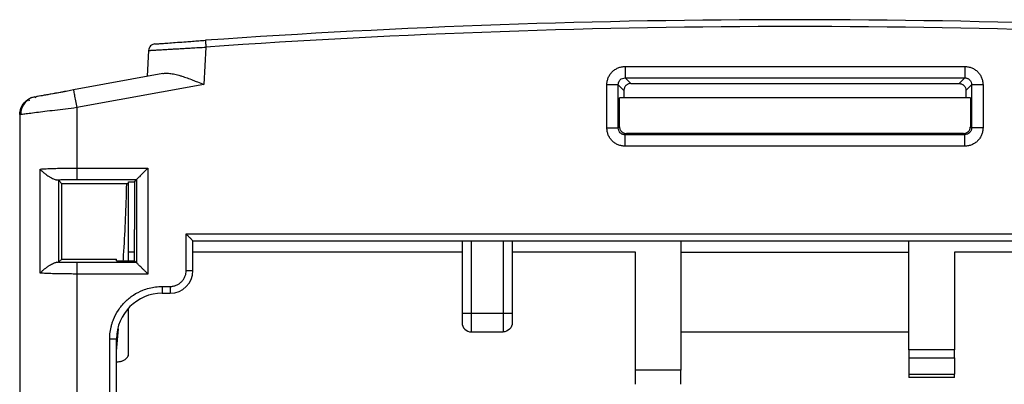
# Model space of a CAD drawing. Header units: inches. Extents: x 0 to 559, y 0 to 432.
# Tile 10 of 28: x 178 to 221, y 204 to 220. Entities that reach past the tile are written whole.
import ezdxf

# ---------------------------------------------------------------- set-up
doc = ezdxf.new("R2010")
doc.units = ezdxf.units.IN
doc.header["$LTSCALE"] = 10
doc.header["$MEASUREMENT"] = 0

msp = doc.modelspace()

# ---------------------------------------------------------------- linework, layer by layer
for p, q in [((183.204, 218.246), (183.144, 217.113)), ((185.715, 218.392), (185.629, 216.752)), ((183.819, 217.236), (179.905, 216.524)), ((204.1, 217.543), (218.996, 217.543)), ((204.1, 217.043), (218.996, 217.043)), ((204.347, 216.796), (204.1, 217.043)), ((204.347, 216.796), (218.748, 216.796)), ((218.996, 217.043), (218.748, 216.796)), ((179.905, 216.524), (179.91, 216.497)), ((185.629, 216.752), (180.048, 215.737)), ((203.301, 214.848), (203.301, 216.744)), ((203.8, 214.848), (203.8, 216.744)), ((203.8, 216.744), (204.048, 216.496)), ((204.048, 216.496), (204.048, 216.175)), ((219.048, 216.496), (219.295, 216.744)), ((219.048, 216.496), (219.048, 216.175)), ((219.295, 216.744), (219.295, 214.848)), ((219.795, 216.744), (219.795, 214.848)), ((178.205, 216.215), (178.07, 216.165)), ((178.264, 216.171), (178.213, 216.203)), ((204.048, 216.175), (203.855, 216.175)), ((203.855, 214.903), (203.855, 216.175)), ((219.048, 216.175), (204.048, 216.175)), ((219.24, 216.175), (219.048, 216.175)), ((219.24, 216.175), (219.24, 214.903)), ((177.559, 215.55), (177.559, 215.434)), ((180.048, 215.737), (180.048, 213.089)), ((177.641, 215.44), (177.548, 215.428)), ((177.548, 215.428), (177.548, 191.596)), ((203.855, 214.903), (203.8, 214.848)), ((219.295, 214.848), (219.24, 214.903)), ((204.155, 214.603), (204.1, 214.548)), ((218.996, 214.548), (204.1, 214.548)), ((218.941, 214.603), (204.155, 214.603)), ((218.941, 214.603), (218.996, 214.548)), ((218.996, 214.049), (204.1, 214.049)), ((178.446, 208.477), (178.442, 213.044)), ((180.048, 213.089), (183.173, 213.089)), ((183.173, 213.089), (183.171, 208.44)), ((179.264, 208.975), (179.261, 212.546)), ((179.398, 212.396), (179.261, 212.546)), ((180.048, 212.591), (182.675, 212.591)), ((182.313, 212.396), (182.313, 212.488)), ((182.313, 212.488), (182.581, 212.488)), ((182.581, 212.488), (182.58, 210.396)), ((182.581, 212.488), (182.675, 212.591)), ((182.675, 212.591), (182.672, 208.939)), ((182.313, 212.396), (179.397, 212.396)), ((179.398, 209.096), (179.398, 212.396)), ((182.313, 209.022), (182.313, 212.396)), ((182.58, 209.022), (182.58, 210.396)), ((184.848, 210.196), (238.248, 210.196)), ((184.848, 208.596), (184.848, 210.196)), ((185.148, 209.896), (237.948, 209.896)), ((185.148, 208.596), (185.148, 209.896)), ((196.948, 209.896), (196.948, 206.704)), ((197.348, 209.896), (197.348, 206.704)), ((198.748, 209.896), (198.748, 206.704)), ((199.148, 209.896), (199.148, 206.704)), ((206.548, 209.896), (206.548, 204.219)), ((216.548, 205.111), (216.548, 209.896)), ((179.264, 208.975), (179.398, 209.096)), ((179.398, 209.096), (181.798, 209.096)), ((181.798, 209.022), (181.798, 209.096)), ((181.798, 209.022), (182.58, 209.022)), ((182.58, 209.404), (182.313, 209.404)), ((182.58, 209.022), (182.672, 208.939)), ((196.948, 209.404), (185.148, 209.404)), ((204.548, 209.404), (199.148, 209.404)), ((204.548, 204.219), (204.548, 209.404)), ((206.548, 209.404), (216.548, 209.404)), ((230.022, 209.404), (218.548, 209.404)), ((218.548, 209.404), (218.548, 205.111)), ((182.672, 208.939), (180.047, 208.939)), ((184.848, 208.596), (185.148, 208.596)), ((180.048, 208.44), (180.048, 191.596)), ((183.171, 208.44), (180.048, 208.44)), ((183.798, 207.896), (184.148, 207.896)), ((183.798, 207.896), (183.798, 207.596)), ((183.798, 207.596), (184.148, 207.596)), ((182.313, 204.86), (182.313, 206.936)), ((198.748, 206.704), (197.348, 206.704)), ((197.348, 206.704), (197.348, 205.904)), ((198.748, 206.704), (198.748, 205.904)), ((181.798, 205.054), (181.886, 206.03)), ((181.498, 191.596), (181.498, 205.596)), ((181.498, 205.596), (181.798, 205.596)), ((181.798, 191.896), (181.798, 205.596)), ((197.348, 205.904), (198.748, 205.904)), ((206.548, 205.904), (216.548, 205.904)), ((218.548, 205.111), (216.548, 205.111)), ((216.548, 204.758), (218.548, 204.758)), ((216.548, 204.758), (216.548, 204.051)), ((218.548, 204.758), (218.548, 204.051)), ((181.798, 204.596), (181.872, 204.596)), ((206.548, 204.219), (204.548, 204.219)), ((216.548, 204.051), (218.548, 204.051)), ((218.548, 203.904), (216.548, 203.904))]:
    msp.add_line(p, q)
for centre, radius, start, end in [((211.548, -150.404), 370, 85.9932, 94.0068), ((211.548, -150.404), 369.7, 85.9932, 94.0068), ((178.348, 215.428), 0.8, 179.0732, 180), ((184.148, 208.596), 1, 270, 0), ((183.798, 205.596), 2, 90, 180)]:
    msp.add_arc(centre, radius, start, end)
for points, knots in [([(183.481, 218.53), (183.416, 218.525), (183.344, 218.495), (183.238, 218.389), (183.207, 218.314), (183.204, 218.246)], [0, 0, 0, 0, 0.5, 0.5, 1, 1, 1, 1]), ([(183.481, 218.53), (183.482, 218.53), (183.483, 218.53), (183.498, 218.531), (183.521, 218.533), (183.554, 218.535), (183.596, 218.538), (183.681, 218.545), (183.839, 218.557), (184.116, 218.577), (184.456, 218.603), (184.802, 218.628), (185.124, 218.651), (185.407, 218.671), (185.598, 218.685), (185.694, 218.691)], [0, 0, 0, 0, 0.0407013, 0.0813173, 0.1220278, 0.1630115, 0.2044433, 0.2464929, 0.3726492, 0.4976716, 0.6226708, 0.750023, 0.8343042, 0.9171581, 1, 1, 1, 1]), ([(185.694, 218.691), (185.694, 218.691), (185.696, 218.659), (185.704, 218.548), (185.709, 218.47), (185.715, 218.392)], [0, 0, 0, 0, 0.5, 0.5, 1, 1, 1, 1]), ([(183.204, 218.246), (183.205, 218.246), (183.207, 218.246), (183.221, 218.247), (183.246, 218.249), (183.28, 218.251), (183.325, 218.253), (183.38, 218.257), (183.446, 218.261), (183.523, 218.265), (183.611, 218.271), (183.709, 218.277), (183.818, 218.283), (183.934, 218.29), (184.061, 218.297), (184.207, 218.306), (184.38, 218.316), (184.585, 218.328), (184.822, 218.342), (185.091, 218.357), (185.393, 218.374), (185.605, 218.386), (185.715, 218.392)], [0, 0, 0, 0, 0.038809, 0.078131, 0.117947, 0.158247, 0.199038, 0.240321, 0.282102, 0.324384, 0.367166, 0.410443, 0.454213, 0.49848, 0.539908, 0.587414, 0.640996, 0.70065, 0.766367, 0.83815, 0.91603, 1, 1, 1, 1]), ([(183.819, 217.236), (183.845, 217.24), (183.898, 217.248), (183.984, 217.25), (184.077, 217.246), (184.178, 217.234), (184.288, 217.215), (184.406, 217.189), (184.532, 217.156), (184.692, 217.108), (184.895, 217.039), (185.122, 216.954), (185.371, 216.856), (185.534, 216.79), (185.629, 216.752)], [0, 0, 0, 0, 0.0532987, 0.1088934, 0.1669867, 0.2277562, 0.2913573, 0.3579252, 0.4275781, 0.500419, 0.6173853, 0.75057, 0.8541899, 1, 1, 1, 1]), ([(203.301, 216.744), (203.301, 216.77), (203.303, 216.822), (203.315, 216.899), (203.334, 216.976), (203.369, 217.074), (203.431, 217.19), (203.53, 217.311), (203.652, 217.412), (203.79, 217.485), (203.942, 217.534), (204.047, 217.54), (204.1, 217.543)], [0, 0, 0, 0, 0.0625085, 0.1246511, 0.1870358, 0.2502637, 0.3742256, 0.4997198, 0.6227672, 0.7493773, 0.8739232, 1, 1, 1, 1]), ([(204.1, 217.543), (204.1, 217.416), (204.1, 217.29), (204.1, 217.107), (204.1, 217.05), (204.1, 217.043)], [0, 0, 0, 0, 0.5, 0.5, 1, 1, 1, 1]), ([(218.996, 217.543), (219.022, 217.542), (219.074, 217.54), (219.152, 217.529), (219.228, 217.509), (219.327, 217.474), (219.443, 217.412), (219.564, 217.313), (219.664, 217.191), (219.738, 217.052), (219.786, 216.901), (219.792, 216.796), (219.795, 216.744)], [0, 0, 0, 0, 0.062662, 0.124952, 0.187483, 0.25086, 0.374927, 0.500528, 0.623482, 0.749995, 0.874234, 1, 1, 1, 1]), ([(218.996, 217.543), (218.996, 217.485), (218.996, 217.424), (218.996, 217.304), (218.996, 217.247), (218.996, 217.15), (218.996, 217.112), (218.996, 217.06), (218.996, 217.046), (218.996, 217.043)], [0, 0, 0, 0, 0.25, 0.25, 0.5, 0.5, 0.75, 0.75, 1, 1, 1, 1]), ([(203.8, 216.744), (203.801, 216.76), (203.802, 216.791), (203.813, 216.837), (203.831, 216.881), (203.856, 216.922), (203.902, 216.975), (203.982, 217.031), (204.06, 217.039), (204.1, 217.043)], [0, 0, 0, 0, 0.100863, 0.201548, 0.302061, 0.402473, 0.502847, 0.751041, 1, 1, 1, 1]), ([(204.347, 216.796), (204.33, 216.795), (204.295, 216.793), (204.244, 216.779), (204.197, 216.757), (204.154, 216.727), (204.117, 216.69), (204.086, 216.647), (204.064, 216.599), (204.05, 216.548), (204.049, 216.514), (204.048, 216.496)], [0, 0, 0, 0, 0.111181, 0.22231, 0.333401, 0.44447, 0.55553, 0.666599, 0.77769, 0.888819, 1, 1, 1, 1]), ([(218.748, 216.796), (218.762, 216.795), (218.791, 216.794), (218.833, 216.785), (218.875, 216.771), (218.919, 216.745), (218.975, 216.697), (219.036, 216.615), (219.044, 216.536), (219.048, 216.496)], [0, 0, 0, 0, 0.091269, 0.181437, 0.272138, 0.374514, 0.501369, 0.747629, 1, 1, 1, 1]), ([(218.996, 217.043), (219.012, 217.043), (219.043, 217.041), (219.089, 217.03), (219.133, 217.012), (219.174, 216.987), (219.227, 216.942), (219.283, 216.861), (219.291, 216.783), (219.295, 216.744)], [0, 0, 0, 0, 0.100839, 0.20147, 0.301935, 0.402289, 0.502615, 0.750902, 1, 1, 1, 1]), ([(179.907, 216.512), (179.728, 216.479), (179.372, 216.414), (178.941, 216.336), (178.741, 216.299), (178.671, 216.287)], [0, 0, 0, 0, 0.3933761, 0.7866792, 1, 1, 1, 1]), ([(178.829, 216.329), (179.07, 216.372), (179.424, 216.437), (179.69, 216.485), (179.775, 216.501)], [0, 0, 0, 0, 0.678082, 1, 1, 1, 1]), ([(179.91, 216.497), (179.911, 216.489), (179.915, 216.468), (179.945, 216.305), (179.991, 216.047), (180.029, 215.84), (180.048, 215.737)], [0, 0, 0, 0, 0.154169, 0.436112, 0.718057, 1, 1, 1, 1]), ([(203.8, 216.744), (203.793, 216.744), (203.737, 216.744), (203.553, 216.744), (203.427, 216.744), (203.301, 216.744)], [0, 0, 0, 0, 0.5, 0.5, 1, 1, 1, 1]), ([(219.795, 216.744), (219.668, 216.744), (219.542, 216.744), (219.359, 216.744), (219.302, 216.744), (219.295, 216.744)], [0, 0, 0, 0, 0.5, 0.5, 1, 1, 1, 1]), ([(177.548, 215.441), (177.551, 215.624), (177.619, 215.806), (177.856, 216.085), (178.024, 216.182), (178.205, 216.215)], [0, 0, 0, 0, 0.5, 0.5, 1, 1, 1, 1]), ([(177.969, 216.117), (177.903, 216.068), (177.772, 215.969), (177.649, 215.753), (177.593, 215.568), (177.601, 215.463), (177.603, 215.438)], [0, 0, 0, 0, 0.302974, 0.610942, 0.909302, 1, 1, 1, 1]), ([(178.066, 216.177), (178.025, 216.157), (177.94, 216.117), (177.956, 216.067), (177.964, 216.041)], [0, 0, 0, 0, 0.482757, 1, 1, 1, 1]), ([(178.671, 216.287), (178.607, 216.275), (178.403, 216.238), (178.286, 216.217), (178.207, 216.202)], [0, 0, 0, 0, 0.313977, 1, 1, 1, 1]), ([(178.29, 216.231), (178.302, 216.233), (178.351, 216.242), (178.515, 216.272), (178.7, 216.305), (178.7, 216.305)], [0, 0, 0, 0, 0.242906, 0.998284, 1, 1, 1, 1]), ([(180.048, 215.737), (179.72, 215.697), (179.066, 215.616), (178.362, 215.529), (177.95, 215.478), (177.701, 215.447), (177.66, 215.442), (177.641, 215.44)], [0, 0, 0, 0, 0.287045, 0.573086, 0.721823, 0.866574, 1, 1, 1, 1]), ([(204.1, 214.049), (204.073, 214.049), (204.021, 214.051), (203.944, 214.063), (203.867, 214.082), (203.769, 214.117), (203.652, 214.179), (203.531, 214.278), (203.431, 214.4), (203.358, 214.539), (203.309, 214.69), (203.304, 214.795), (203.301, 214.848)], [0, 0, 0, 0, 0.062662, 0.124953, 0.187483, 0.250859, 0.374926, 0.500526, 0.623479, 0.749992, 0.874231, 1, 1, 1, 1]), ([(203.301, 214.848), (203.427, 214.848), (203.553, 214.848), (203.737, 214.848), (203.793, 214.848), (203.8, 214.848)], [0, 0, 0, 0, 0.5, 0.5, 1, 1, 1, 1]), ([(204.1, 214.548), (204.084, 214.549), (204.052, 214.55), (204.006, 214.561), (203.962, 214.579), (203.922, 214.604), (203.868, 214.65), (203.813, 214.73), (203.804, 214.808), (203.8, 214.848)], [0, 0, 0, 0, 0.100838, 0.201469, 0.301933, 0.402287, 0.502611, 0.750912, 1, 1, 1, 1]), ([(203.855, 214.903), (203.856, 214.885), (203.858, 214.85), (203.872, 214.8), (203.894, 214.752), (203.924, 214.709), (203.961, 214.672), (204.004, 214.642), (204.052, 214.62), (204.102, 214.606), (204.137, 214.604), (204.155, 214.603)], [0, 0, 0, 0, 0.111181, 0.22231, 0.333401, 0.44447, 0.55553, 0.666599, 0.77769, 0.888819, 1, 1, 1, 1]), ([(218.941, 214.603), (218.958, 214.604), (218.993, 214.606), (219.044, 214.62), (219.091, 214.642), (219.134, 214.672), (219.171, 214.709), (219.202, 214.752), (219.224, 214.8), (219.238, 214.85), (219.239, 214.885), (219.24, 214.903)], [0, 0, 0, 0, 0.1111813, 0.2223099, 0.3334009, 0.4444694, 0.5555303, 0.6665988, 0.7776898, 0.8888186, 1, 1, 1, 1]), ([(219.795, 214.848), (219.794, 214.821), (219.793, 214.769), (219.781, 214.692), (219.761, 214.615), (219.726, 214.517), (219.664, 214.4), (219.565, 214.279), (219.443, 214.179), (219.304, 214.106), (219.153, 214.057), (219.048, 214.051), (218.996, 214.049)], [0, 0, 0, 0, 0.062661, 0.124951, 0.187482, 0.250859, 0.374925, 0.500526, 0.623479, 0.749992, 0.874231, 1, 1, 1, 1]), ([(219.295, 214.848), (219.295, 214.832), (219.293, 214.8), (219.282, 214.754), (219.264, 214.71), (219.239, 214.67), (219.194, 214.616), (219.113, 214.561), (219.035, 214.552), (218.996, 214.548)], [0, 0, 0, 0, 0.100835, 0.201465, 0.301929, 0.402284, 0.502611, 0.750911, 1, 1, 1, 1]), ([(219.795, 214.848), (219.737, 214.848), (219.676, 214.848), (219.556, 214.848), (219.499, 214.848), (219.402, 214.848), (219.364, 214.848), (219.312, 214.848), (219.298, 214.848), (219.295, 214.848)], [0, 0, 0, 0, 0.25, 0.25, 0.5, 0.5, 0.75, 0.75, 1, 1, 1, 1]), ([(204.1, 214.049), (204.1, 214.106), (204.1, 214.168), (204.1, 214.287), (204.1, 214.345), (204.1, 214.441), (204.1, 214.48), (204.1, 214.532), (204.1, 214.545), (204.1, 214.548)], [0, 0, 0, 0, 0.25, 0.25, 0.5, 0.5, 0.75, 0.75, 1, 1, 1, 1]), ([(218.996, 214.049), (218.996, 214.175), (218.996, 214.301), (218.996, 214.485), (218.996, 214.541), (218.996, 214.548)], [0, 0, 0, 0, 0.5, 0.5, 1, 1, 1, 1]), ([(178.442, 213.044), (178.484, 213.046), (178.569, 213.052), (178.705, 213.059), (178.844, 213.065), (178.988, 213.071), (179.135, 213.075), (179.285, 213.08), (179.436, 213.083), (179.588, 213.086), (179.742, 213.087), (179.895, 213.089), (179.997, 213.089), (180.048, 213.089)], [0, 0, 0, 0, 0.094461, 0.188206, 0.281238, 0.373557, 0.465165, 0.556065, 0.646259, 0.735747, 0.824532, 0.912615, 1, 1, 1, 1]), ([(178.442, 213.044), (178.455, 213.029), (178.487, 212.993), (178.551, 212.93), (178.637, 212.856), (178.736, 212.782), (178.837, 212.713), (178.934, 212.655), (179.024, 212.611), (179.099, 212.582), (179.139, 212.574), (179.158, 212.571)], [0, 0, 0, 0, 0.070642, 0.172656, 0.305496, 0.444979, 0.564383, 0.693259, 0.807487, 0.909014, 1, 1, 1, 1]), ([(180.048, 213.089), (180.048, 212.966), (180.048, 212.844), (180.048, 212.662), (180.048, 212.603), (180.048, 212.591)], [0, 0, 0, 0, 0.5, 0.5, 1, 1, 1, 1]), ([(183.173, 213.089), (183.15, 213.067), (183.11, 213.026), (183.055, 212.971), (183.012, 212.928), (182.96, 212.875), (182.897, 212.812), (182.825, 212.741), (182.766, 212.681), (182.72, 212.636), (182.688, 212.604), (182.679, 212.595), (182.675, 212.591)], [0, 0, 0, 0, 0.104118, 0.190208, 0.25827, 0.308305, 0.446961, 0.569623, 0.691417, 0.802558, 0.904708, 1, 1, 1, 1]), ([(179.158, 212.571), (179.192, 212.573), (179.262, 212.576), (179.369, 212.58), (179.479, 212.583), (179.59, 212.586), (179.703, 212.588), (179.817, 212.59), (179.932, 212.591), (180.009, 212.591), (180.048, 212.591)], [0, 0, 0, 0, 0.125003, 0.250004, 0.375001, 0.499993, 0.624911, 0.749833, 0.874916, 1, 1, 1, 1]), ([(182.089, 209.022), (182.095, 209.102), (182.164, 210.143), (182.214, 211.268), (182.24, 212.313), (182.242, 212.396)], [0, 0, 0, 0, 0.071549, 0.926899, 1, 1, 1, 1]), ([(184.848, 210.196), (184.865, 210.179), (184.895, 210.148), (184.936, 210.108), (184.977, 210.066), (185.02, 210.023), (185.069, 209.974), (185.111, 209.932), (185.142, 209.901), (185.146, 209.898), (185.148, 209.896)], [0, 0, 0, 0, 0.124951, 0.226573, 0.304872, 0.445026, 0.566778, 0.727332, 0.869758, 1, 1, 1, 1]), ([(178.446, 208.477), (178.459, 208.491), (178.485, 208.519), (178.545, 208.583), (178.631, 208.659), (178.741, 208.743), (178.845, 208.813), (178.942, 208.871), (179.03, 208.915), (179.106, 208.944), (179.146, 208.952), (179.166, 208.955)], [0, 0, 0, 0, 0.066928, 0.134615, 0.299472, 0.440976, 0.569229, 0.69214, 0.80389, 0.905892, 1, 1, 1, 1]), ([(180.047, 208.939), (180.048, 208.929), (180.048, 208.871), (180.048, 208.689), (180.048, 208.565), (180.048, 208.44)], [0, 0, 0, 0, 0.5, 0.5, 1, 1, 1, 1]), ([(183.171, 208.44), (183.149, 208.463), (183.108, 208.503), (183.053, 208.558), (183.009, 208.601), (182.955, 208.655), (182.893, 208.718), (182.821, 208.79), (182.761, 208.849), (182.716, 208.895), (182.684, 208.927), (182.676, 208.935), (182.672, 208.939)], [0, 0, 0, 0, 0.102992, 0.188828, 0.257505, 0.309029, 0.447802, 0.569748, 0.691504, 0.802583, 0.904688, 1, 1, 1, 1]), ([(184.148, 207.896), (184.17, 207.896), (184.216, 207.898), (184.283, 207.908), (184.35, 207.925), (184.437, 207.956), (184.539, 208.01), (184.646, 208.097), (184.733, 208.203), (184.798, 208.325), (184.84, 208.458), (184.845, 208.55), (184.848, 208.596)], [0, 0, 0, 0, 0.061979, 0.123884, 0.186333, 0.249928, 0.375393, 0.49995, 0.623757, 0.748939, 0.874502, 1, 1, 1, 1]), ([(180.048, 208.44), (179.997, 208.44), (179.895, 208.441), (179.743, 208.442), (179.59, 208.443), (179.438, 208.445), (179.287, 208.448), (179.138, 208.451), (178.991, 208.455), (178.848, 208.46), (178.708, 208.465), (178.573, 208.471), (178.488, 208.475), (178.446, 208.477)], [0, 0, 0, 0, 0.0874045, 0.1755062, 0.2643062, 0.3538061, 0.4440069, 0.5349099, 0.6265164, 0.7188275, 0.8118444, 0.9055682, 1, 1, 1, 1]), ([(181.498, 205.596), (181.499, 205.644), (181.5, 205.74), (181.514, 205.884), (181.537, 206.026), (181.568, 206.167), (181.609, 206.306), (181.694, 206.544), (181.861, 206.867), (182.16, 207.232), (182.525, 207.532), (182.891, 207.721), (183.224, 207.829), (183.508, 207.885), (183.701, 207.892), (183.798, 207.896)], [0, 0, 0, 0, 0.040196, 0.0801147, 0.1199144, 0.1597549, 0.1997955, 0.240193, 0.3697297, 0.5000501, 0.6295314, 0.759907, 0.8399439, 0.9195442, 1, 1, 1, 1]), ([(184.148, 207.896), (184.148, 207.825), (184.148, 207.742), (184.148, 207.625), (184.148, 207.596), (184.148, 207.596)], [0, 0, 0, 0, 0.5, 0.5, 1, 1, 1, 1]), ([(197.348, 206.704), (197.243, 206.704), (197.139, 206.704), (196.991, 206.704), (196.948, 206.704), (196.948, 206.704)], [0, 0, 0, 0, 0.5, 0.5, 1, 1, 1, 1]), ([(196.948, 206.704), (196.948, 206.599), (196.948, 206.495), (196.948, 206.347), (196.948, 206.304), (196.948, 206.304)], [0, 0, 0, 0, 0.5, 0.5, 1, 1, 1, 1]), ([(199.148, 206.704), (199.148, 206.704), (199.105, 206.704), (198.956, 206.704), (198.852, 206.704), (198.748, 206.704)], [0, 0, 0, 0, 0.5, 0.5, 1, 1, 1, 1]), ([(199.148, 206.704), (199.148, 206.683), (199.148, 206.642), (199.148, 206.582), (199.148, 206.525), (199.148, 206.471), (199.148, 206.417), (199.148, 206.369), (199.148, 206.332), (199.148, 206.308), (199.148, 206.305), (199.148, 206.304)], [0, 0, 0, 0, 0.099615, 0.196973, 0.29455, 0.394807, 0.500015, 0.621372, 0.759793, 0.875849, 1, 1, 1, 1]), ([(196.948, 206.304), (196.948, 206.2), (196.991, 206.095), (197.139, 205.947), (197.243, 205.904), (197.348, 205.904)], [0, 0, 0, 0, 0.5, 0.5, 1, 1, 1, 1]), ([(199.148, 206.304), (199.148, 206.2), (199.105, 206.095), (198.956, 205.947), (198.852, 205.904), (198.748, 205.904)], [0, 0, 0, 0, 0.5, 0.5, 1, 1, 1, 1]), ([(181.872, 204.596), (181.893, 204.596), (181.936, 204.598), (181.998, 204.61), (182.059, 204.63), (182.14, 204.669), (182.236, 204.739), (182.288, 204.82), (182.313, 204.86)], [0, 0, 0, 0, 0.118198, 0.235133, 0.352747, 0.472953, 0.735141, 1, 1, 1, 1]), ([(204.548, 203.603), (204.548, 203.643), (204.548, 203.723), (204.548, 203.846), (204.548, 203.969), (204.548, 204.094), (204.548, 204.177), (204.548, 204.219)], [0, 0, 0, 0, 0.200791, 0.400396, 0.599604, 0.799209, 1, 1, 1, 1])]:
    msp.add_open_spline(points, degree=3, knots=knots)
for points in [[(179.261, 212.546), (179.253, 212.554), (179.216, 212.563), (179.158, 212.571)], [(179.166, 208.955), (179.221, 208.962), (179.256, 208.968), (179.264, 208.975)], [(180.047, 208.939), (179.743, 208.939), (179.439, 208.944), (179.166, 208.955)], [(216.548, 205.111), (216.548, 204.98), (216.548, 204.85), (216.548, 204.758)], [(218.548, 204.758), (218.548, 204.85), (218.548, 204.98), (218.548, 205.111)], [(206.548, 203.603), (206.548, 203.802), (206.548, 204.01), (206.548, 204.219)], [(216.548, 204.051), (216.548, 203.958), (216.548, 203.904), (216.548, 203.904)], [(218.548, 203.904), (218.548, 203.904), (218.548, 203.958), (218.548, 204.051)]]:
    msp.add_open_spline(points, degree=3)

doc.saveas('drawing.dxf')
